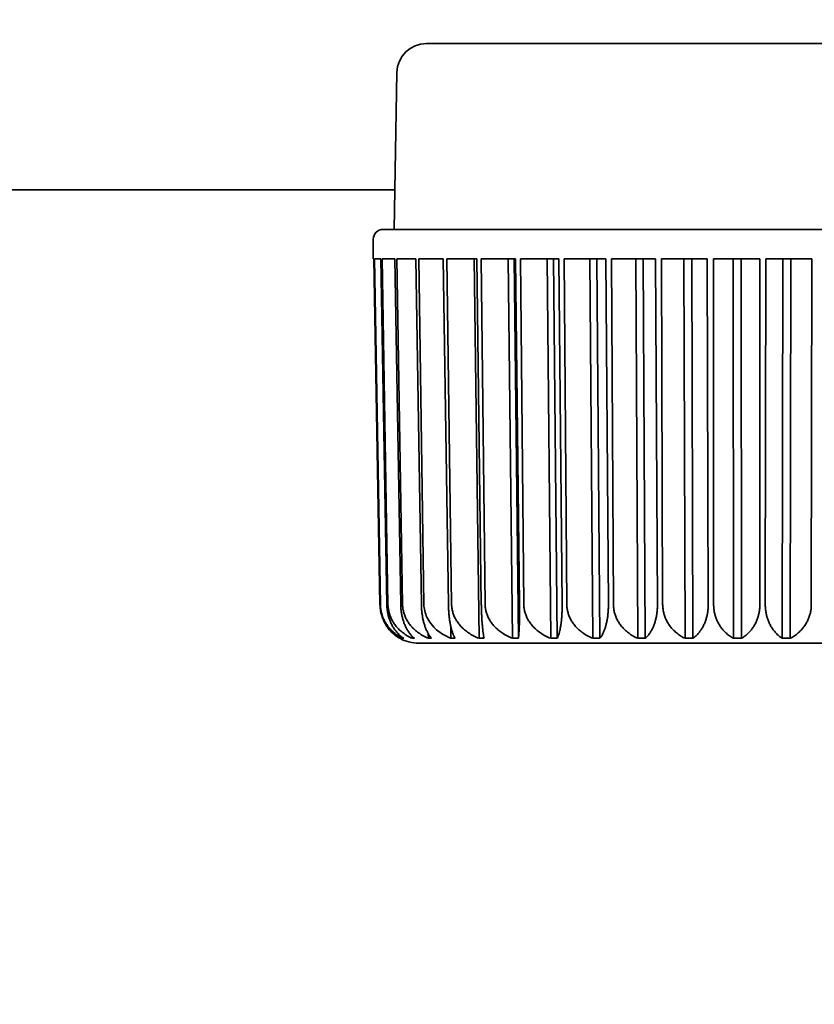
# Model space of a CAD drawing. Header units: millimetres. Extents: x 0 to 5110, y 0 to 2376.
# Tile 29 of 95: x 1706 to 1716, y 1582 to 1595. Entities that reach past the tile are written whole.
import ezdxf

# ---------------------------------------------------------------- set-up
doc = ezdxf.new("R2010")
doc.units = ezdxf.units.MM
doc.header["$LTSCALE"] = 8
doc.layers.add('Bemaßungen(ISO)', color=7, linetype='Continuous', lineweight=18)
doc.layers.add('Sichtbare Kanten(ISO)', color=7, linetype='Continuous', lineweight=35)
doc.styles.add('Aktuell-ISOGroßer Text', font='arial.ttf')
doc.dimstyles.new('X.XXXGroßer Text', dxfattribs={"dimscale": 8, "dimtxt": 3.048, "dimasz": 5, "dimexe": 3.175, "dimexo": 0.75, "dimgap": 0.762, "dimtad": 1, "dimdec": 1, "dimrnd": 1e-08, "dimzin": 12, "dimtxsty": 'Aktuell-ISOGroßer Text', "dimcen": 0.09, "dimdle": 10, "dimclrd": 256, "dimclre": 256, "dimclrt": 7, "dimadec": 0, "dimazin": 3, "dimtfac": 0.656168, "dimtdec": 1, "dimtmove": 0, "dimatfit": 3, "dimfxl": 1, "dimtolj": 1, "dimlwd": 25, "dimlwe": 25, "dimarcsym": 0})

# ---------------------------------------------------------------- blocks, each defined once
blk = doc.blocks.new('*D10')
at = {"layer": 'Bemaßungen(ISO)', "color": 250, "linetype": 'Continuous', "lineweight": 25, "true_color": 0x3f3f3f, "transparency": 16777216}
for p, q in [((1548.805, 1635.252), (1548.805, 1675.252)), ((1670.769, 1595.252), (1523.405, 1595.252)), ((1548.805, 1595.252), (1548.805, 1555.252)), ((1548.805, 1543.002), (1548.805, 1555.252)), ((1548.805, 1503.002), (1548.805, 1543.002)), ((1751.769, 1503.002), (1523.405, 1503.002)), ((1548.805, 1463.002), (1548.805, 1423.002))]:
    blk.add_line(p, q, dxfattribs=at)
at = {"layer": 'Bemaßungen(ISO)', "color": 250, "linetype": 'Continuous', "true_color": 0x3f3f3f, "transparency": 16777216}
for points in [[(1542.138, 1635.252), (1555.472, 1635.252), (1548.805, 1595.252)], [(1542.138, 1463.002), (1555.472, 1463.002), (1548.805, 1503.002)]]:
    blk.add_solid(points, dxfattribs=at)
at = {"layer": 'Defpoints', "color": 0, "linetype": 'Continuous', "transparency": 16777216}
for p in [(1548.805, 1595.252), (1676.769, 1595.252), (1757.769, 1503.002)]:
    blk.add_point(p, dxfattribs=at)
at = {"layer": 'Bemaßungen(ISO)', "color": 7, "linetype": 'Continuous', "lineweight": 25, "transparency": 16777216, "insert": (1513.402, 1517.458), "char_height": 24.384, "attachment_point": 1, "rotation": 90, "style": 'Aktuell-ISOGroßer Text'}
blk.add_mtext('\\A1;92,3', dxfattribs=at)

msp = doc.modelspace()

# ---------------------------------------------------------------- linework, layer by layer
at = {"layer": 'Sichtbare Kanten(ISO)'}
for p, q in [((1710.754, 1594.638), (1719.085, 1594.638)), ((1710.373, 1594.263), (1710.338, 1592.242)), ((1710.346, 1592.752), (1693.819, 1592.752)), ((1710.195, 1592.242), (1719.644, 1592.242)), ((1710.068, 1591.86), (1710.068, 1592.115)), ((1710.077, 1591.86), (1710.068, 1591.86)), ((1710.155, 1587.407), (1710.077, 1591.86)), ((1710.166, 1591.86), (1710.083, 1591.86)), ((1710.083, 1591.86), (1710.16, 1587.407)), ((1710.243, 1587.407), (1710.166, 1591.86)), ((1710.347, 1591.86), (1710.183, 1591.86)), ((1710.183, 1591.86), (1710.257, 1587.407)), ((1710.347, 1591.86), (1710.347, 1591.86)), ((1710.422, 1587.407), (1710.347, 1591.86)), ((1710.617, 1591.86), (1710.374, 1591.86)), ((1710.374, 1591.86), (1710.446, 1587.407)), ((1710.688, 1587.407), (1710.617, 1591.86)), ((1710.971, 1591.86), (1710.655, 1591.86)), ((1710.655, 1591.86), (1710.721, 1587.407)), ((1711.037, 1587.407), (1710.971, 1591.86)), ((1711.402, 1591.86), (1711.018, 1591.86)), ((1711.018, 1591.86), (1711.078, 1587.407)), ((1711.367, 1591.86), (1711.432, 1586.97)), ((1711.461, 1587.407), (1711.402, 1591.86)), ((1711.901, 1591.86), (1711.458, 1591.86)), ((1711.458, 1591.86), (1711.51, 1587.407)), ((1711.807, 1591.86), (1711.864, 1586.97)), ((1711.94, 1586.97), (1711.883, 1591.86)), ((1711.901, 1591.86), (1711.901, 1591.86)), ((1711.953, 1587.407), (1711.901, 1591.86)), ((1712.459, 1591.86), (1711.964, 1591.86)), ((1711.964, 1591.86), (1712.008, 1587.407)), ((1712.308, 1591.86), (1712.356, 1586.97)), ((1712.44, 1586.97), (1712.392, 1591.86)), ((1712.459, 1591.86), (1712.459, 1591.86)), ((1712.502, 1587.407), (1712.459, 1591.86)), ((1713.065, 1591.86), (1712.529, 1591.86)), ((1712.529, 1591.86), (1712.563, 1587.407)), ((1712.86, 1591.86), (1712.897, 1586.97)), ((1712.988, 1586.97), (1712.951, 1591.86)), ((1713.065, 1591.86), (1713.065, 1591.86)), ((1713.099, 1587.407), (1713.065, 1591.86)), ((1713.707, 1591.86), (1713.139, 1591.86)), ((1713.139, 1591.86), (1713.164, 1587.407)), ((1713.451, 1591.86), (1713.478, 1586.97)), ((1713.574, 1586.97), (1713.548, 1591.86)), ((1713.731, 1587.407), (1713.707, 1591.86)), ((1714.372, 1591.86), (1713.785, 1591.86)), ((1713.785, 1591.86), (1713.798, 1587.407)), ((1714.072, 1591.86), (1714.086, 1586.97)), ((1714.186, 1586.97), (1714.172, 1591.86)), ((1714.386, 1587.407), (1714.372, 1591.86)), ((1715.049, 1591.86), (1714.452, 1591.86)), ((1714.452, 1591.86), (1714.455, 1587.407)), ((1714.708, 1591.86), (1714.711, 1586.97)), ((1714.813, 1586.97), (1714.81, 1591.86)), ((1715.051, 1587.407), (1715.049, 1591.86)), ((1715.129, 1591.86), (1715.121, 1587.407)), ((1715.722, 1591.86), (1715.129, 1591.86)), ((1715.349, 1591.86), (1715.34, 1586.97)), ((1715.441, 1586.97), (1715.45, 1591.86)), ((1715.714, 1587.407), (1715.722, 1591.86)), ((1710.778, 1587.028), (1710.779, 1586.97)), ((1711.066, 1587.131), (1711.068, 1586.97)), ((1710.41, 1586.97), (1710.41, 1586.97)), ((1710.447, 1586.98), (1710.447, 1586.97)), ((1710.57, 1586.996), (1710.571, 1586.97)), ((1711.225, 1586.908), (1710.654, 1586.908)), ((1719.185, 1586.908), (1711.225, 1586.908))]:
    msp.add_line(p, q, dxfattribs=at)
for centre, radius, start, end in [((1710.754, 1594.257), 0.381, 90, 179), ((1710.195, 1592.115), 0.127, 90, 180), ((1710.654, 1587.416), 0.508, 241.3129, 269.998), ((1713.023, 1587.035), 0.127, 270, 270.0297)]:
    msp.add_arc(centre, radius, start, end, dxfattribs=at)
for points, knots in [([(1710.155, 1587.407), (1710.155, 1587.391), (1710.156, 1587.375), (1710.158, 1587.359), (1710.16, 1587.343), (1710.162, 1587.327), (1710.165, 1587.311), (1710.169, 1587.295), (1710.173, 1587.279), (1710.177, 1587.263), (1710.182, 1587.247), (1710.188, 1587.231), (1710.194, 1587.216), (1710.2, 1587.2), (1710.208, 1587.185), (1710.216, 1587.169), (1710.224, 1587.154), (1710.233, 1587.139), (1710.243, 1587.124), (1710.252, 1587.11), (1710.263, 1587.095), (1710.275, 1587.081), (1710.287, 1587.067), (1710.3, 1587.054), (1710.314, 1587.04), (1710.328, 1587.027), (1710.343, 1587.015), (1710.359, 1587.003), (1710.375, 1586.991), (1710.392, 1586.98), (1710.41, 1586.97)], [0, 0, 0, 0, 0.1, 0.1, 0.1, 0.2, 0.2, 0.2, 0.3, 0.3, 0.3, 0.4, 0.4, 0.4, 0.5, 0.5, 0.5, 0.6, 0.6, 0.6, 0.7, 0.7, 0.7, 0.8, 0.8, 0.8, 0.9, 0.9, 0.9, 1, 1, 1, 1]), ([(1710.16, 1587.407), (1710.16, 1587.391), (1710.161, 1587.375), (1710.163, 1587.359), (1710.165, 1587.343), (1710.168, 1587.327), (1710.171, 1587.311), (1710.175, 1587.295), (1710.18, 1587.279), (1710.185, 1587.263), (1710.19, 1587.247), (1710.196, 1587.231), (1710.203, 1587.216), (1710.211, 1587.2), (1710.219, 1587.185), (1710.228, 1587.169), (1710.237, 1587.154), (1710.247, 1587.139), (1710.258, 1587.124), (1710.269, 1587.11), (1710.281, 1587.095), (1710.295, 1587.081), (1710.308, 1587.067), (1710.323, 1587.054), (1710.338, 1587.04), (1710.354, 1587.027), (1710.371, 1587.015), (1710.389, 1587.003), (1710.407, 1586.991), (1710.426, 1586.98), (1710.447, 1586.97)], [0, 0, 0, 0, 0.1, 0.1, 0.1, 0.2, 0.2, 0.2, 0.3, 0.3, 0.3, 0.4, 0.4, 0.4, 0.5, 0.5, 0.5, 0.6, 0.6, 0.6, 0.7, 0.7, 0.7, 0.8, 0.8, 0.8, 0.9, 0.9, 0.9, 1, 1, 1, 1]), ([(1710.243, 1587.407), (1710.243, 1587.391), (1710.244, 1587.375), (1710.246, 1587.359), (1710.247, 1587.343), (1710.249, 1587.327), (1710.252, 1587.311), (1710.255, 1587.295), (1710.258, 1587.279), (1710.262, 1587.263), (1710.266, 1587.247), (1710.271, 1587.231), (1710.277, 1587.216), (1710.282, 1587.2), (1710.288, 1587.185), (1710.295, 1587.169), (1710.302, 1587.154), (1710.31, 1587.139), (1710.318, 1587.124), (1710.327, 1587.11), (1710.336, 1587.095), (1710.346, 1587.081), (1710.356, 1587.067), (1710.367, 1587.054), (1710.379, 1587.04), (1710.391, 1587.027), (1710.403, 1587.015), (1710.417, 1587.003), (1710.431, 1586.991), (1710.445, 1586.98), (1710.461, 1586.97)], [0, 0, 0, 0, 0.1, 0.1, 0.1, 0.2, 0.2, 0.2, 0.3, 0.3, 0.3, 0.4, 0.4, 0.4, 0.5, 0.5, 0.5, 0.6, 0.6, 0.6, 0.7, 0.7, 0.7, 0.8, 0.8, 0.8, 0.9, 0.9, 0.9, 1, 1, 1, 1]), ([(1710.257, 1587.407), (1710.258, 1587.391), (1710.259, 1587.375), (1710.261, 1587.359), (1710.263, 1587.343), (1710.266, 1587.327), (1710.27, 1587.311), (1710.274, 1587.295), (1710.279, 1587.279), (1710.284, 1587.263), (1710.29, 1587.247), (1710.297, 1587.231), (1710.305, 1587.216), (1710.312, 1587.2), (1710.321, 1587.185), (1710.331, 1587.169), (1710.341, 1587.154), (1710.352, 1587.139), (1710.364, 1587.124), (1710.376, 1587.11), (1710.39, 1587.095), (1710.404, 1587.081), (1710.419, 1587.067), (1710.435, 1587.054), (1710.452, 1587.04), (1710.469, 1587.027), (1710.487, 1587.015), (1710.507, 1587.003), (1710.527, 1586.991), (1710.548, 1586.98), (1710.571, 1586.97)], [0, 0, 0, 0, 0.1, 0.1, 0.1, 0.2, 0.2, 0.2, 0.3, 0.3, 0.3, 0.4, 0.4, 0.4, 0.5, 0.5, 0.5, 0.6, 0.6, 0.6, 0.7, 0.7, 0.7, 0.8, 0.8, 0.8, 0.9, 0.9, 0.9, 1, 1, 1, 1]), ([(1710.422, 1587.407), (1710.422, 1587.391), (1710.423, 1587.375), (1710.424, 1587.359), (1710.425, 1587.343), (1710.427, 1587.327), (1710.429, 1587.311), (1710.432, 1587.295), (1710.435, 1587.279), (1710.438, 1587.263), (1710.441, 1587.247), (1710.445, 1587.231), (1710.449, 1587.216), (1710.454, 1587.2), (1710.459, 1587.185), (1710.464, 1587.169), (1710.47, 1587.154), (1710.476, 1587.139), (1710.483, 1587.124), (1710.49, 1587.11), (1710.498, 1587.095), (1710.506, 1587.081), (1710.514, 1587.067), (1710.523, 1587.054), (1710.532, 1587.04), (1710.542, 1587.027), (1710.552, 1587.015), (1710.563, 1587.003), (1710.574, 1586.991), (1710.586, 1586.98), (1710.599, 1586.97)], [0, 0, 0, 0, 0.1, 0.1, 0.1, 0.2, 0.2, 0.2, 0.3, 0.3, 0.3, 0.4, 0.4, 0.4, 0.5, 0.5, 0.5, 0.6, 0.6, 0.6, 0.7, 0.7, 0.7, 0.8, 0.8, 0.8, 0.9, 0.9, 0.9, 1, 1, 1, 1]), ([(1710.446, 1587.407), (1710.446, 1587.391), (1710.447, 1587.375), (1710.449, 1587.359), (1710.452, 1587.343), (1710.455, 1587.327), (1710.459, 1587.311), (1710.463, 1587.295), (1710.468, 1587.279), (1710.474, 1587.263), (1710.48, 1587.247), (1710.487, 1587.231), (1710.496, 1587.216), (1710.504, 1587.2), (1710.513, 1587.185), (1710.524, 1587.169), (1710.534, 1587.154), (1710.546, 1587.139), (1710.559, 1587.124), (1710.572, 1587.11), (1710.586, 1587.095), (1710.602, 1587.081), (1710.617, 1587.067), (1710.634, 1587.054), (1710.653, 1587.04), (1710.671, 1587.027), (1710.69, 1587.015), (1710.712, 1587.003), (1710.733, 1586.991), (1710.755, 1586.98), (1710.779, 1586.97)], [0, 0, 0, 0, 0.1, 0.1, 0.1, 0.2, 0.2, 0.2, 0.3, 0.3, 0.3, 0.4, 0.4, 0.4, 0.5, 0.5, 0.5, 0.6, 0.6, 0.6, 0.7, 0.7, 0.7, 0.8, 0.8, 0.8, 0.9, 0.9, 0.9, 1, 1, 1, 1]), ([(1710.688, 1587.407), (1710.689, 1587.391), (1710.689, 1587.375), (1710.69, 1587.359), (1710.691, 1587.343), (1710.692, 1587.327), (1710.694, 1587.311), (1710.696, 1587.295), (1710.698, 1587.279), (1710.701, 1587.263), (1710.703, 1587.247), (1710.706, 1587.231), (1710.709, 1587.216), (1710.713, 1587.2), (1710.716, 1587.185), (1710.721, 1587.169), (1710.725, 1587.154), (1710.729, 1587.139), (1710.735, 1587.124), (1710.74, 1587.11), (1710.745, 1587.095), (1710.751, 1587.081), (1710.758, 1587.067), (1710.764, 1587.054), (1710.771, 1587.04), (1710.778, 1587.027), (1710.786, 1587.015), (1710.794, 1587.003), (1710.803, 1586.991), (1710.811, 1586.98), (1710.821, 1586.97)], [0, 0, 0, 0, 0.1, 0.1, 0.1, 0.2, 0.2, 0.2, 0.3, 0.3, 0.3, 0.4, 0.4, 0.4, 0.5, 0.5, 0.5, 0.6, 0.6, 0.6, 0.7, 0.7, 0.7, 0.8, 0.8, 0.8, 0.9, 0.9, 0.9, 1, 1, 1, 1]), ([(1710.721, 1587.407), (1710.722, 1587.353), (1710.737, 1587.291), (1710.787, 1587.184), (1710.835, 1587.123), (1710.935, 1587.036), (1711.003, 1586.996), (1711.068, 1586.97)], [-0.38125307, -0.38125307, -0.38125307, -0.38125307, -0.36521471, -0.36521471, -0.34563717, -0.34563717, -0.32501492, -0.32501492, -0.32501492, -0.32501492]), ([(1711.037, 1587.407), (1711.037, 1587.391), (1711.038, 1587.375), (1711.038, 1587.359), (1711.039, 1587.343), (1711.04, 1587.327), (1711.041, 1587.311), (1711.042, 1587.295), (1711.044, 1587.279), (1711.045, 1587.263), (1711.047, 1587.247), (1711.049, 1587.231), (1711.051, 1587.216), (1711.053, 1587.2), (1711.056, 1587.185), (1711.059, 1587.169), (1711.061, 1587.154), (1711.064, 1587.139), (1711.067, 1587.124), (1711.071, 1587.11), (1711.074, 1587.095), (1711.078, 1587.081), (1711.082, 1587.067), (1711.086, 1587.054), (1711.091, 1587.04), (1711.095, 1587.027), (1711.1, 1587.015), (1711.106, 1587.003), (1711.111, 1586.991), (1711.116, 1586.98), (1711.122, 1586.97)], [0, 0, 0, 0, 0.1, 0.1, 0.1, 0.2, 0.2, 0.2, 0.3, 0.3, 0.3, 0.4, 0.4, 0.4, 0.5, 0.5, 0.5, 0.6, 0.6, 0.6, 0.7, 0.7, 0.7, 0.8, 0.8, 0.8, 0.9, 0.9, 0.9, 1, 1, 1, 1]), ([(1711.078, 1587.407), (1711.078, 1587.391), (1711.079, 1587.375), (1711.082, 1587.359), (1711.084, 1587.343), (1711.087, 1587.327), (1711.092, 1587.311), (1711.096, 1587.295), (1711.101, 1587.279), (1711.108, 1587.263), (1711.114, 1587.247), (1711.122, 1587.231), (1711.131, 1587.216), (1711.14, 1587.2), (1711.149, 1587.185), (1711.161, 1587.169), (1711.172, 1587.154), (1711.184, 1587.139), (1711.198, 1587.124), (1711.212, 1587.11), (1711.227, 1587.095), (1711.243, 1587.081), (1711.26, 1587.067), (1711.278, 1587.054), (1711.297, 1587.04), (1711.317, 1587.027), (1711.338, 1587.015), (1711.36, 1587.003), (1711.383, 1586.991), (1711.407, 1586.98), (1711.432, 1586.97)], [0, 0, 0, 0, 0.1, 0.1, 0.1, 0.2, 0.2, 0.2, 0.3, 0.3, 0.3, 0.4, 0.4, 0.4, 0.5, 0.5, 0.5, 0.6, 0.6, 0.6, 0.7, 0.7, 0.7, 0.8, 0.8, 0.8, 0.9, 0.9, 0.9, 1, 1, 1, 1]), ([(1711.461, 1587.407), (1711.462, 1587.391), (1711.462, 1587.375), (1711.462, 1587.359), (1711.463, 1587.343), (1711.463, 1587.327), (1711.464, 1587.311), (1711.464, 1587.295), (1711.465, 1587.279), (1711.466, 1587.263), (1711.467, 1587.247), (1711.467, 1587.231), (1711.468, 1587.216), (1711.469, 1587.2), (1711.47, 1587.185), (1711.472, 1587.169), (1711.473, 1587.154), (1711.474, 1587.139), (1711.475, 1587.124), (1711.477, 1587.11), (1711.478, 1587.095), (1711.48, 1587.081), (1711.481, 1587.067), (1711.483, 1587.054), (1711.485, 1587.04), (1711.487, 1587.027), (1711.489, 1587.015), (1711.491, 1587.003), (1711.493, 1586.991), (1711.495, 1586.98), (1711.498, 1586.97)], [0, 0, 0, 0, 0.1, 0.1, 0.1, 0.2, 0.2, 0.2, 0.3, 0.3, 0.3, 0.4, 0.4, 0.4, 0.5, 0.5, 0.5, 0.6, 0.6, 0.6, 0.7, 0.7, 0.7, 0.8, 0.8, 0.8, 0.9, 0.9, 0.9, 1, 1, 1, 1]), ([(1711.51, 1587.407), (1711.51, 1587.391), (1711.511, 1587.375), (1711.513, 1587.359), (1711.516, 1587.343), (1711.519, 1587.327), (1711.523, 1587.311), (1711.528, 1587.295), (1711.533, 1587.279), (1711.54, 1587.263), (1711.546, 1587.247), (1711.554, 1587.231), (1711.562, 1587.216), (1711.571, 1587.2), (1711.581, 1587.185), (1711.592, 1587.169), (1711.603, 1587.154), (1711.616, 1587.139), (1711.63, 1587.124), (1711.643, 1587.11), (1711.659, 1587.095), (1711.675, 1587.081), (1711.692, 1587.067), (1711.71, 1587.054), (1711.729, 1587.04), (1711.749, 1587.027), (1711.77, 1587.015), (1711.792, 1587.003), (1711.815, 1586.991), (1711.839, 1586.98), (1711.864, 1586.97)], [0, 0, 0, 0, 0.1, 0.1, 0.1, 0.2, 0.2, 0.2, 0.3, 0.3, 0.3, 0.4, 0.4, 0.4, 0.5, 0.5, 0.5, 0.6, 0.6, 0.6, 0.7, 0.7, 0.7, 0.8, 0.8, 0.8, 0.9, 0.9, 0.9, 1, 1, 1, 1]), ([(1711.953, 1587.407), (1711.953, 1587.391), (1711.953, 1587.375), (1711.953, 1587.359), (1711.954, 1587.343), (1711.954, 1587.327), (1711.954, 1587.311), (1711.954, 1587.295), (1711.953, 1587.279), (1711.953, 1587.263), (1711.953, 1587.247), (1711.953, 1587.231), (1711.953, 1587.216), (1711.952, 1587.2), (1711.952, 1587.185), (1711.952, 1587.169), (1711.951, 1587.154), (1711.951, 1587.139), (1711.95, 1587.124), (1711.95, 1587.11), (1711.949, 1587.095), (1711.948, 1587.081), (1711.948, 1587.067), (1711.947, 1587.054), (1711.946, 1587.04), (1711.945, 1587.027), (1711.944, 1587.015), (1711.943, 1587.003), (1711.942, 1586.991), (1711.941, 1586.98), (1711.94, 1586.97)], [0, 0, 0, 0, 0.1, 0.1, 0.1, 0.2, 0.2, 0.2, 0.3, 0.3, 0.3, 0.4, 0.4, 0.4, 0.5, 0.5, 0.5, 0.6, 0.6, 0.6, 0.7, 0.7, 0.7, 0.8, 0.8, 0.8, 0.9, 0.9, 0.9, 1, 1, 1, 1]), ([(1712.008, 1587.407), (1712.008, 1587.391), (1712.009, 1587.375), (1712.012, 1587.359), (1712.014, 1587.343), (1712.017, 1587.327), (1712.021, 1587.311), (1712.025, 1587.295), (1712.031, 1587.279), (1712.037, 1587.263), (1712.043, 1587.247), (1712.051, 1587.231), (1712.059, 1587.216), (1712.068, 1587.2), (1712.078, 1587.185), (1712.089, 1587.169), (1712.1, 1587.154), (1712.112, 1587.139), (1712.125, 1587.124), (1712.139, 1587.11), (1712.154, 1587.095), (1712.17, 1587.081), (1712.186, 1587.067), (1712.204, 1587.054), (1712.223, 1587.04), (1712.242, 1587.027), (1712.263, 1587.015), (1712.285, 1587.003), (1712.307, 1586.991), (1712.33, 1586.98), (1712.356, 1586.97)], [0, 0, 0, 0, 0.1, 0.1, 0.1, 0.2, 0.2, 0.2, 0.3, 0.3, 0.3, 0.4, 0.4, 0.4, 0.5, 0.5, 0.5, 0.6, 0.6, 0.6, 0.7, 0.7, 0.7, 0.8, 0.8, 0.8, 0.9, 0.9, 0.9, 1, 1, 1, 1]), ([(1712.502, 1587.407), (1712.503, 1587.391), (1712.503, 1587.375), (1712.502, 1587.359), (1712.502, 1587.343), (1712.502, 1587.327), (1712.501, 1587.311), (1712.5, 1587.295), (1712.5, 1587.279), (1712.499, 1587.263), (1712.497, 1587.247), (1712.496, 1587.231), (1712.495, 1587.216), (1712.493, 1587.2), (1712.492, 1587.185), (1712.49, 1587.169), (1712.488, 1587.154), (1712.485, 1587.139), (1712.483, 1587.124), (1712.48, 1587.11), (1712.478, 1587.095), (1712.475, 1587.081), (1712.472, 1587.067), (1712.469, 1587.054), (1712.465, 1587.04), (1712.461, 1587.027), (1712.458, 1587.015), (1712.453, 1587.003), (1712.449, 1586.991), (1712.445, 1586.98), (1712.44, 1586.97)], [0, 0, 0, 0, 0.1, 0.1, 0.1, 0.2, 0.2, 0.2, 0.3, 0.3, 0.3, 0.4, 0.4, 0.4, 0.5, 0.5, 0.5, 0.6, 0.6, 0.6, 0.7, 0.7, 0.7, 0.8, 0.8, 0.8, 0.9, 0.9, 0.9, 1, 1, 1, 1]), ([(1712.563, 1587.407), (1712.563, 1587.391), (1712.564, 1587.375), (1712.566, 1587.359), (1712.568, 1587.343), (1712.571, 1587.327), (1712.575, 1587.311), (1712.579, 1587.295), (1712.584, 1587.279), (1712.59, 1587.263), (1712.597, 1587.247), (1712.604, 1587.231), (1712.612, 1587.216), (1712.62, 1587.2), (1712.63, 1587.185), (1712.64, 1587.169), (1712.651, 1587.154), (1712.662, 1587.139), (1712.675, 1587.124), (1712.688, 1587.11), (1712.703, 1587.095), (1712.718, 1587.081), (1712.734, 1587.067), (1712.751, 1587.054), (1712.769, 1587.04), (1712.788, 1587.027), (1712.807, 1587.015), (1712.829, 1587.003), (1712.85, 1586.991), (1712.873, 1586.98), (1712.897, 1586.97)], [0, 0, 0, 0, 0.1, 0.1, 0.1, 0.2, 0.2, 0.2, 0.3, 0.3, 0.3, 0.4, 0.4, 0.4, 0.5, 0.5, 0.5, 0.6, 0.6, 0.6, 0.7, 0.7, 0.7, 0.8, 0.8, 0.8, 0.9, 0.9, 0.9, 1, 1, 1, 1]), ([(1713.099, 1587.407), (1713.099, 1587.391), (1713.099, 1587.375), (1713.098, 1587.359), (1713.098, 1587.343), (1713.097, 1587.327), (1713.096, 1587.311), (1713.094, 1587.295), (1713.093, 1587.279), (1713.091, 1587.263), (1713.089, 1587.247), (1713.087, 1587.231), (1713.084, 1587.216), (1713.081, 1587.2), (1713.078, 1587.185), (1713.075, 1587.169), (1713.071, 1587.154), (1713.067, 1587.139), (1713.063, 1587.124), (1713.059, 1587.11), (1713.054, 1587.095), (1713.049, 1587.081), (1713.044, 1587.067), (1713.038, 1587.054), (1713.032, 1587.04), (1713.025, 1587.027), (1713.019, 1587.015), (1713.012, 1587.003), (1713.004, 1586.991), (1712.997, 1586.98), (1712.988, 1586.97)], [0, 0, 0, 0, 0.1, 0.1, 0.1, 0.2, 0.2, 0.2, 0.3, 0.3, 0.3, 0.4, 0.4, 0.4, 0.5, 0.5, 0.5, 0.6, 0.6, 0.6, 0.7, 0.7, 0.7, 0.8, 0.8, 0.8, 0.9, 0.9, 0.9, 1, 1, 1, 1]), ([(1713.164, 1587.407), (1713.164, 1587.391), (1713.165, 1587.375), (1713.167, 1587.359), (1713.168, 1587.343), (1713.171, 1587.327), (1713.175, 1587.311), (1713.179, 1587.295), (1713.184, 1587.279), (1713.189, 1587.263), (1713.195, 1587.247), (1713.202, 1587.231), (1713.209, 1587.216), (1713.217, 1587.2), (1713.226, 1587.185), (1713.236, 1587.169), (1713.246, 1587.154), (1713.257, 1587.139), (1713.269, 1587.124), (1713.281, 1587.11), (1713.295, 1587.095), (1713.309, 1587.081), (1713.324, 1587.067), (1713.34, 1587.054), (1713.357, 1587.04), (1713.375, 1587.027), (1713.393, 1587.015), (1713.413, 1587.003), (1713.433, 1586.991), (1713.455, 1586.98), (1713.478, 1586.97)], [0, 0, 0, 0, 0.1, 0.1, 0.1, 0.2, 0.2, 0.2, 0.3, 0.3, 0.3, 0.4, 0.4, 0.4, 0.5, 0.5, 0.5, 0.6, 0.6, 0.6, 0.7, 0.7, 0.7, 0.8, 0.8, 0.8, 0.9, 0.9, 0.9, 1, 1, 1, 1]), ([(1713.731, 1587.407), (1713.731, 1587.391), (1713.73, 1587.375), (1713.73, 1587.359), (1713.729, 1587.343), (1713.727, 1587.327), (1713.726, 1587.311), (1713.724, 1587.295), (1713.722, 1587.279), (1713.719, 1587.263), (1713.716, 1587.247), (1713.713, 1587.231), (1713.709, 1587.216), (1713.705, 1587.2), (1713.701, 1587.185), (1713.696, 1587.169), (1713.691, 1587.154), (1713.685, 1587.139), (1713.679, 1587.124), (1713.673, 1587.11), (1713.666, 1587.095), (1713.659, 1587.081), (1713.652, 1587.067), (1713.644, 1587.054), (1713.635, 1587.04), (1713.626, 1587.027), (1713.617, 1587.015), (1713.607, 1587.003), (1713.597, 1586.991), (1713.586, 1586.98), (1713.574, 1586.97)], [0, 0, 0, 0, 0.1, 0.1, 0.1, 0.2, 0.2, 0.2, 0.3, 0.3, 0.3, 0.4, 0.4, 0.4, 0.5, 0.5, 0.5, 0.6, 0.6, 0.6, 0.7, 0.7, 0.7, 0.8, 0.8, 0.8, 0.9, 0.9, 0.9, 1, 1, 1, 1]), ([(1713.798, 1587.407), (1713.798, 1587.391), (1713.799, 1587.375), (1713.801, 1587.359), (1713.803, 1587.343), (1713.805, 1587.327), (1713.809, 1587.311), (1713.812, 1587.295), (1713.817, 1587.279), (1713.822, 1587.263), (1713.827, 1587.247), (1713.833, 1587.231), (1713.84, 1587.216), (1713.847, 1587.2), (1713.855, 1587.185), (1713.864, 1587.169), (1713.874, 1587.154), (1713.884, 1587.139), (1713.895, 1587.124), (1713.906, 1587.11), (1713.918, 1587.095), (1713.932, 1587.081), (1713.945, 1587.067), (1713.96, 1587.054), (1713.976, 1587.04), (1713.992, 1587.027), (1714.009, 1587.015), (1714.027, 1587.003), (1714.046, 1586.991), (1714.065, 1586.98), (1714.086, 1586.97)], [0, 0, 0, 0, 0.1, 0.1, 0.1, 0.2, 0.2, 0.2, 0.3, 0.3, 0.3, 0.4, 0.4, 0.4, 0.5, 0.5, 0.5, 0.6, 0.6, 0.6, 0.7, 0.7, 0.7, 0.8, 0.8, 0.8, 0.9, 0.9, 0.9, 1, 1, 1, 1]), ([(1714.386, 1587.407), (1714.386, 1587.391), (1714.385, 1587.375), (1714.384, 1587.359), (1714.383, 1587.343), (1714.381, 1587.327), (1714.379, 1587.311), (1714.377, 1587.295), (1714.374, 1587.279), (1714.37, 1587.263), (1714.367, 1587.247), (1714.362, 1587.231), (1714.357, 1587.216), (1714.353, 1587.2), (1714.347, 1587.185), (1714.341, 1587.169), (1714.334, 1587.154), (1714.327, 1587.139), (1714.32, 1587.124), (1714.312, 1587.11), (1714.303, 1587.095), (1714.294, 1587.081), (1714.285, 1587.067), (1714.274, 1587.054), (1714.263, 1587.04), (1714.252, 1587.027), (1714.24, 1587.015), (1714.228, 1587.003), (1714.215, 1586.991), (1714.201, 1586.98), (1714.186, 1586.97)], [0, 0, 0, 0, 0.1, 0.1, 0.1, 0.2, 0.2, 0.2, 0.3, 0.3, 0.3, 0.4, 0.4, 0.4, 0.5, 0.5, 0.5, 0.6, 0.6, 0.6, 0.7, 0.7, 0.7, 0.8, 0.8, 0.8, 0.9, 0.9, 0.9, 1, 1, 1, 1]), ([(1714.455, 1587.407), (1714.455, 1587.391), (1714.456, 1587.375), (1714.457, 1587.359), (1714.459, 1587.343), (1714.461, 1587.327), (1714.464, 1587.311), (1714.467, 1587.295), (1714.471, 1587.279), (1714.476, 1587.263), (1714.48, 1587.247), (1714.486, 1587.231), (1714.492, 1587.216), (1714.498, 1587.2), (1714.506, 1587.185), (1714.514, 1587.169), (1714.522, 1587.154), (1714.531, 1587.139), (1714.541, 1587.124), (1714.551, 1587.11), (1714.562, 1587.095), (1714.574, 1587.081), (1714.586, 1587.067), (1714.599, 1587.054), (1714.613, 1587.04), (1714.627, 1587.027), (1714.642, 1587.015), (1714.659, 1587.003), (1714.675, 1586.991), (1714.693, 1586.98), (1714.711, 1586.97)], [0, 0, 0, 0, 0.1, 0.1, 0.1, 0.2, 0.2, 0.2, 0.3, 0.3, 0.3, 0.4, 0.4, 0.4, 0.5, 0.5, 0.5, 0.6, 0.6, 0.6, 0.7, 0.7, 0.7, 0.8, 0.8, 0.8, 0.9, 0.9, 0.9, 1, 1, 1, 1]), ([(1715.051, 1587.407), (1715.051, 1587.391), (1715.05, 1587.375), (1715.049, 1587.359), (1715.048, 1587.343), (1715.046, 1587.327), (1715.043, 1587.311), (1715.04, 1587.295), (1715.036, 1587.279), (1715.032, 1587.263), (1715.028, 1587.247), (1715.023, 1587.231), (1715.017, 1587.216), (1715.011, 1587.2), (1715.004, 1587.185), (1714.997, 1587.169), (1714.989, 1587.154), (1714.981, 1587.139), (1714.972, 1587.124), (1714.962, 1587.11), (1714.952, 1587.095), (1714.941, 1587.081), (1714.93, 1587.067), (1714.918, 1587.054), (1714.905, 1587.04), (1714.891, 1587.027), (1714.877, 1587.015), (1714.862, 1587.003), (1714.847, 1586.991), (1714.83, 1586.98), (1714.813, 1586.97)], [0, 0, 0, 0, 0.1, 0.1, 0.1, 0.2, 0.2, 0.2, 0.3, 0.3, 0.3, 0.4, 0.4, 0.4, 0.5, 0.5, 0.5, 0.6, 0.6, 0.6, 0.7, 0.7, 0.7, 0.8, 0.8, 0.8, 0.9, 0.9, 0.9, 1, 1, 1, 1]), ([(1715.121, 1587.407), (1715.121, 1587.391), (1715.121, 1587.375), (1715.123, 1587.359), (1715.124, 1587.343), (1715.126, 1587.327), (1715.128, 1587.311), (1715.131, 1587.295), (1715.134, 1587.279), (1715.138, 1587.263), (1715.142, 1587.247), (1715.147, 1587.231), (1715.152, 1587.216), (1715.158, 1587.2), (1715.164, 1587.185), (1715.171, 1587.169), (1715.178, 1587.154), (1715.185, 1587.139), (1715.194, 1587.124), (1715.202, 1587.11), (1715.212, 1587.095), (1715.222, 1587.081), (1715.232, 1587.067), (1715.244, 1587.054), (1715.256, 1587.04), (1715.268, 1587.027), (1715.281, 1587.015), (1715.295, 1587.003), (1715.309, 1586.991), (1715.324, 1586.98), (1715.34, 1586.97)], [0, 0, 0, 0, 0.1, 0.1, 0.1, 0.2, 0.2, 0.2, 0.3, 0.3, 0.3, 0.4, 0.4, 0.4, 0.5, 0.5, 0.5, 0.6, 0.6, 0.6, 0.7, 0.7, 0.7, 0.8, 0.8, 0.8, 0.9, 0.9, 0.9, 1, 1, 1, 1]), ([(1715.714, 1587.407), (1715.714, 1587.391), (1715.713, 1587.375), (1715.712, 1587.359), (1715.71, 1587.343), (1715.707, 1587.327), (1715.704, 1587.311), (1715.701, 1587.295), (1715.697, 1587.279), (1715.692, 1587.263), (1715.687, 1587.247), (1715.681, 1587.231), (1715.675, 1587.216), (1715.668, 1587.2), (1715.66, 1587.185), (1715.652, 1587.169), (1715.643, 1587.154), (1715.633, 1587.139), (1715.623, 1587.124), (1715.612, 1587.11), (1715.601, 1587.095), (1715.588, 1587.081), (1715.575, 1587.067), (1715.561, 1587.054), (1715.546, 1587.04), (1715.531, 1587.027), (1715.515, 1587.015), (1715.497, 1587.003), (1715.48, 1586.991), (1715.461, 1586.98), (1715.441, 1586.97)], [0, 0, 0, 0, 0.1, 0.1, 0.1, 0.2, 0.2, 0.2, 0.3, 0.3, 0.3, 0.4, 0.4, 0.4, 0.5, 0.5, 0.5, 0.6, 0.6, 0.6, 0.7, 0.7, 0.7, 0.8, 0.8, 0.8, 0.9, 0.9, 0.9, 1, 1, 1, 1])]:
    msp.add_open_spline(points, degree=3, knots=knots, dxfattribs=at)
for points in [[(1710.41, 1586.97), (1710.41, 1586.97), (1710.41, 1586.97), (1710.41, 1586.97)], [(1710.447, 1586.97), (1710.451, 1586.97), (1710.456, 1586.97), (1710.461, 1586.97)], [(1710.571, 1586.97), (1710.58, 1586.97), (1710.589, 1586.97), (1710.599, 1586.97)], [(1710.779, 1586.97), (1710.793, 1586.97), (1710.806, 1586.97), (1710.821, 1586.97)], [(1711.068, 1586.97), (1711.086, 1586.97), (1711.104, 1586.97), (1711.122, 1586.97)], [(1711.432, 1586.97), (1711.454, 1586.97), (1711.476, 1586.97), (1711.498, 1586.97)], [(1711.864, 1586.97), (1711.889, 1586.97), (1711.914, 1586.97), (1711.94, 1586.97)], [(1712.356, 1586.97), (1712.384, 1586.97), (1712.412, 1586.97), (1712.44, 1586.97)], [(1712.897, 1586.97), (1712.927, 1586.97), (1712.958, 1586.97), (1712.988, 1586.97)], [(1713.478, 1586.97), (1713.51, 1586.97), (1713.542, 1586.97), (1713.574, 1586.97)], [(1714.086, 1586.97), (1714.12, 1586.97), (1714.153, 1586.97), (1714.186, 1586.97)], [(1714.711, 1586.97), (1714.745, 1586.97), (1714.779, 1586.97), (1714.813, 1586.97)], [(1715.34, 1586.97), (1715.374, 1586.97), (1715.408, 1586.97), (1715.441, 1586.97)]]:
    msp.add_open_spline(points, degree=3, dxfattribs=at)

# ---------------------------------------------------------------- dimensions: what is measured, and where the dimension line sits
at = {"layer": 'Bemaßungen(ISO)', "color": 250, "linetype": 'Continuous', "lineweight": 25, "true_color": 0x3f3f3f}
dim = msp.add_linear_dim(base=(1548.804953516, 1595.251832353), p1=(1757.769419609, 1503.001832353), p2=(1676.769419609, 1595.251832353), angle=270, dimstyle='X.XXXGroßer Text', override={"dimdec": 1, "dimtp": 0, "dimtm": 0, "dimtdec": 1, "dimtofl": 0}, dxfattribs=at)
dim.commit()
dim.dimension.update_dxf_attribs({"geometry": '*D10', "text_midpoint": (1548.804953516, 1549.126832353), "dimtype": 160})

doc.saveas('drawing.dxf')
